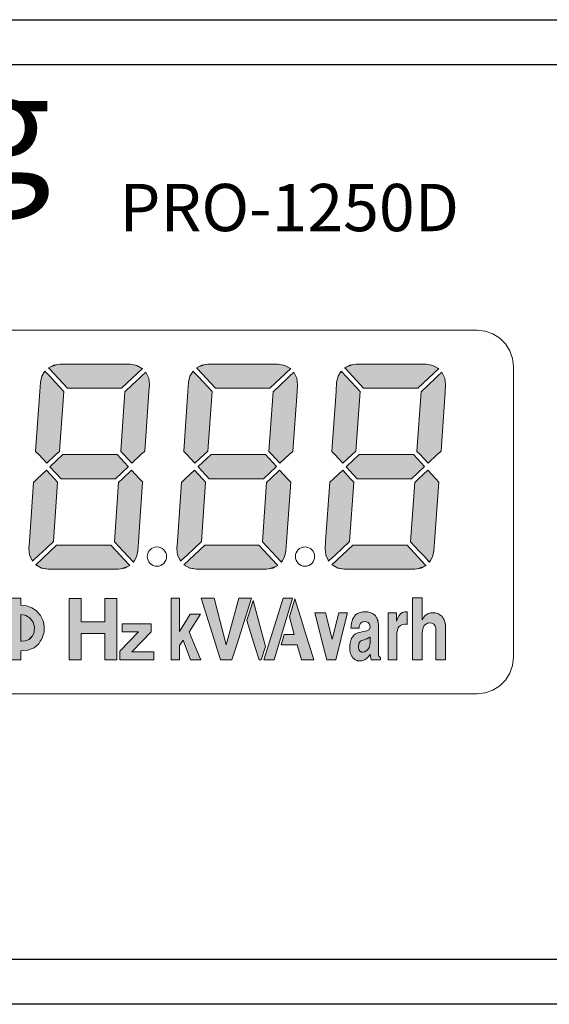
# Model space of a CAD drawing. Header units: millimetres. Extents: x -76073 to -606, y -39488 to 9083.
# Tile 16 of 23: x -7399 to -7156, y -33595 to -33145. Entities that reach past the tile are written whole.
import ezdxf

# ---------------------------------------------------------------- set-up
doc = ezdxf.new("R2010")
doc.units = ezdxf.units.MM
doc.header["$LTSCALE"] = 100
doc.layers.add('PDF_Geometry', color=7, linetype='Continuous')
doc.layers.add('PDF_Solid Fills', color=7, linetype='Continuous')
doc.styles.get("Standard").update_dxf_attribs({"font": 'arial.ttf'})

# ---------------------------------------------------------------- blocks, each defined once
blk = doc.blocks.new('kastblok 2-2')
blk.add_lwpolyline([(180, -1765.81), (2340, -1765.81), (2340, -2215.81), (180, -2215.81)], close=True)
blk = doc.blocks.new('*U28')
at = {"layer": 'PDF_Solid Fills'}
for color, points in [(256, [(2484.7, -795.6), (2474.7, -789.9), (2471.7, -789.3), (2459.5, -787.1), (2298.8, -787.1), (2285.1, -789.3), (2284.2, -789.9), (2273, -795.6), (2274.5, -797.4), (2316.1, -842), (2440.1, -842), (2488, -797.4)]), (256, [(2823.2, -795.6), (2813.1, -789.9), (2810.1, -789.3), (2798, -787.1), (2637.3, -787.1), (2623.6, -789.3), (2622.7, -789.9), (2611.5, -795.6), (2613, -797.4), (2654.5, -842), (2778.6, -842), (2826.5, -797.4)]), (256, [(3161.6, -795.6), (3151.6, -789.9), (3148.6, -789.3), (3136.5, -787.1), (2975.7, -787.1), (2962.1, -789.3), (2961.2, -789.9), (2949.9, -795.6), (2951.5, -797.4), (2993, -842), (3117.1, -842), (3165, -797.4)]), (256, [(2288.5, -828.4), (2275.7, -815), (2267, -805.7), (2264.8, -803.2), (2263.3, -805.7), (2257.9, -815), (2254.8, -828.4), (2253.3, -849.6), (2243.6, -985.8), (2243.6, -986.4), (2250.6, -994), (2268.8, -1013.7), (2290, -994), (2297.9, -986.4), (2298.5, -985.8), (2308.2, -849.6)]), (256, [(2502, -819.3), (2499.9, -815), (2495.3, -805.7), (2485.3, -815), (2480.7, -819.3), (2464.4, -834.4), (2447.7, -850.2), (2438.3, -985.8), (2438.3, -986.4), (2445.3, -994), (2463.5, -1013.7), (2484.4, -994), (2492.6, -986.4), (2493.2, -985.8), (2502.6, -850.2), (2503.8, -834.4)]), (256, [(2626.9, -828.4), (2614.2, -815), (2605.4, -805.7), (2603.3, -803.2), (2601.8, -805.7), (2596.3, -815), (2593, -828.4), (2591.8, -849.6), (2582.1, -985.8), (2582.1, -986.4), (2589, -994), (2607.2, -1013.7), (2628.5, -994), (2636.3, -986.4), (2637, -985.8), (2646.7, -849.6)]), (256, [(2840.5, -819.3), (2838.3, -815), (2833.8, -805.7), (2823.8, -815), (2819.2, -819.3), (2802.9, -834.4), (2786.2, -850.2), (2776.8, -985.8), (2776.8, -986.4), (2783.7, -994), (2801.9, -1013.7), (2822.9, -994), (2831.1, -986.4), (2831.7, -985.8), (2841.1, -850.2), (2842.3, -834.4)]), (256, [(2965.4, -828.4), (2952.7, -815), (2943.9, -805.7), (2940.2, -805.7), (2934.8, -815), (2931.5, -828.4), (2930.2, -849.6), (2920.5, -985.8), (2920.5, -986.4), (2927.5, -994), (2945.7, -1013.7), (2966.9, -994), (2974.8, -986.4), (2975.4, -985.8), (2985.1, -849.6)]), (256, [(3178.9, -819.3), (3176.8, -815), (3172.2, -805.7), (3162.2, -815), (3157.7, -819.3), (3141.3, -834.4), (3124.6, -850.2), (3115.2, -985.8), (3115.2, -986.4), (3122.2, -994), (3140.4, -1013.7), (3161.3, -994), (3169.5, -986.4), (3170.1, -985.8), (3179.5, -850.2), (3180.7, -834.4)]), (256, [(2430.1, -994), (2306.1, -994), (2276.9, -1021), (2276.3, -1021.6), (2301.8, -1048.9), (2425.9, -1048.9), (2454.7, -1021.6), (2455.3, -1021)]), (256, [(2768.6, -994), (2644.5, -994), (2615.4, -1021), (2614.8, -1021.6), (2640.3, -1048.9), (2764.3, -1048.9), (2793.1, -1021.6), (2793.8, -1021)]), (256, [(3107, -994), (2983, -994), (2953.9, -1021), (2953.3, -1021.6), (2978.8, -1048.9), (3102.8, -1048.9), (3131.6, -1021.6), (3132.2, -1021)]), (256, [(2286.7, -1048.9), (2268.5, -1029.2), (2247.2, -1048.9), (2239.3, -1056.5), (2238.7, -1056.8), (2229.3, -1192.6), (2228.1, -1208.1), (2229.6, -1223.6), (2235.4, -1235.4), (2238.4, -1235.4), (2251.2, -1223.6), (2267.5, -1208.1), (2284.2, -1192.6), (2293.6, -1056.8), (2293.6, -1056.5)]), (256, [(2481.1, -1048.9), (2462.9, -1029.2), (2441.9, -1048.9), (2433.8, -1056.5), (2433.1, -1056.8), (2423.7, -1193.3), (2443.5, -1214.5), (2455.9, -1227.8), (2464.7, -1237.2), (2468.6, -1237.2), (2474.1, -1227.8), (2477.1, -1214.5), (2478.6, -1193.3), (2488, -1056.8), (2488.3, -1056.5)]), (256, [(2625.1, -1048.9), (2606.9, -1029.2), (2585.7, -1048.9), (2577.8, -1056.5), (2577.2, -1056.8), (2567.8, -1192.6), (2566.6, -1208.1), (2568.1, -1223.6), (2573.9, -1235.4), (2576.9, -1235.4), (2589.6, -1223.6), (2606, -1208.1), (2622.7, -1192.6), (2632.1, -1056.8), (2632.1, -1056.5)]), (256, [(2819.5, -1048.9), (2801.3, -1029.2), (2780.4, -1048.9), (2772.2, -1056.5), (2771.6, -1056.8), (2762.2, -1193.3), (2781.9, -1214.5), (2794.4, -1227.8), (2803.1, -1237.2), (2807.1, -1237.2), (2812.6, -1227.8), (2815.6, -1214.5), (2817.1, -1193.3), (2826.5, -1056.8), (2826.8, -1056.5)]), (256, [(2963.6, -1048.9), (2945.4, -1029.2), (2924.2, -1048.9), (2916.3, -1056.5), (2915.7, -1056.8), (2906.3, -1192.6), (2905.1, -1208.1), (2906.6, -1223.6), (2912.3, -1235.4), (2915.4, -1235.4), (2928.1, -1223.6), (2944.5, -1208.1), (2961.2, -1192.6), (2970.6, -1056.8), (2970.6, -1056.5)]), (256, [(3158, -1048.9), (3139.8, -1029.2), (3118.9, -1048.9), (3110.7, -1056.5), (3110.1, -1056.8), (3100.7, -1193.3), (3120.4, -1214.5), (3132.8, -1227.8), (3141.6, -1237.2), (3145.6, -1237.2), (3151, -1227.8), (3154.1, -1214.5), (3155.6, -1193.3), (3165, -1056.8), (3165.3, -1056.5)]), (256, [(2457.1, -1245.4), (2415.6, -1200.8), (2291.5, -1200.8), (2243.9, -1245.4), (2247.2, -1247.2), (2257.2, -1253), (2260, -1253.3), (2272.4, -1255.7), (2433.1, -1255.7), (2446.8, -1253.3), (2447.7, -1253), (2458.9, -1247.2)]), (256, [(2795.6, -1245.4), (2754, -1200.8), (2630, -1200.8), (2582.4, -1245.4), (2585.7, -1247.2), (2595.7, -1253), (2598.4, -1253.3), (2610.9, -1255.7), (2771.6, -1255.7), (2785.3, -1253.3), (2786.2, -1253), (2797.4, -1247.2)]), (256, [(3134, -1245.4), (3092.5, -1200.8), (2968.4, -1200.8), (2920.8, -1245.4), (2924.2, -1247.2), (2934.2, -1253), (2936.9, -1253.3), (2949.3, -1255.7), (3110.1, -1255.7), (3123.7, -1253.3), (3124.6, -1253), (3135.9, -1247.2)]), (7, [(2401.9, -1322.4), (2401.9, -1376.1), (2347.3, -1376.1), (2347.3, -1322.4), (2320.3, -1322.4), (2320.3, -1376.1), (2320.3, -1402.8), (2320.3, -1462.6), (2347.3, -1462.6), (2347.3, -1402.8), (2401.9, -1402.8), (2401.9, -1462.6), (2428.9, -1462.6), (2428.9, -1402.8), (2428.9, -1376.1), (2428.9, -1322.4)]), (7, [(2602.4, -1418), (2594.5, -1398.6), (2595.1, -1398), (2620.3, -1358.2), (2596.6, -1358.2), (2572.7, -1398), (2572.7, -1322.1), (2553.5, -1322.1), (2553.5, -1398), (2553.5, -1398.6), (2553.5, -1418), (2553.5, -1429.8), (2553.5, -1462.5), (2572.7, -1462.5), (2572.7, -1429.8), (2580.5, -1418), (2597.8, -1462.5), (2620.9, -1462.5)]), (7, [(2708.2, -1322.1), (2679.4, -1428.6), (2651.5, -1322.1), (2622.1, -1322.1), (2655.5, -1428.6), (2666.1, -1462.6), (2692.1, -1462.6), (2703.1, -1428.6), (2736.7, -1322.1)]), (256, [(2868.7, -1428.3), (2861.4, -1404.6), (2849.3, -1364.9), (2836.2, -1323.1), (2823.8, -1364.9), (2834.7, -1404.6), (2811.9, -1404.6), (2805, -1428.3), (2841.7, -1428.3), (2851.1, -1462.6), (2879.3, -1462.6)]), (7, [(3180.4, -1385.8), (3180.1, -1381.6), (3179.8, -1380.4), (3179.5, -1378.9), (3179.5, -1378.3), (3178.3, -1374.3), (3177.1, -1371.6), (3175.9, -1368.8), (3174.1, -1366.4), (3172.5, -1364.3), (3171.7, -1363.1), (3169.8, -1361.9), (3167.7, -1359.7), (3167.4, -1359.7), (3162.8, -1357.3), (3162.5, -1357), (3157.4, -1355.5), (3154.7, -1355.5), (3151.6, -1355.2), (3148.9, -1355.5), (3146.2, -1355.5), (3141.3, -1357), (3141, -1357.3), (3136.8, -1359.7), (3136.5, -1359.7), (3134, -1361.9), (3132.5, -1363.1), (3131.6, -1364.3), (3129.8, -1366.4), (3128.6, -1368.8), (3127.1, -1371.6), (3127.1, -1321.5), (3105.2, -1321.5), (3105.2, -1371.6), (3105.2, -1374.3), (3105.2, -1378.3), (3105.2, -1378.9), (3105.2, -1379.1), (3105.2, -1382.2), (3105.2, -1384.6), (3105.2, -1389.8), (3105.2, -1395.8), (3105.2, -1402.5), (3105.2, -1462.6), (3127.1, -1462.6), (3127.1, -1402.5), (3127.7, -1395.8), (3129.2, -1389.8), (3131.9, -1384.6), (3134.3, -1382.2), (3138.9, -1379.1), (3140.7, -1378.9), (3144.4, -1378.3), (3149.2, -1378.9), (3151.9, -1380.4), (3153.7, -1381.6), (3156.8, -1385.8), (3157.4, -1387.6), (3158, -1390.1), (3158.3, -1391.3), (3158.6, -1399.2), (3158.6, -1462.6), (3180.7, -1462.6), (3180.7, -1399.2), (3180.7, -1391.3), (3180.7, -1390.1), (3180.7, -1387.6)]), (7, [(2753.1, -1373.1), (2741, -1327.6), (2740.7, -1327.6), (2726.1, -1373.1), (2744.9, -1432.5), (2754.3, -1462.6), (2759.2, -1462.6), (2768.6, -1432.5)]), (256, [(2209.9, -1359.5), (2209.9, -1420.4), (2211.4, -1420.4), (2219.6, -1419.5), (2228.7, -1416.2), (2231.4, -1413.4), (2236.3, -1408.3), (2240, -1399.8), (2240.6, -1398.3), (2241.2, -1387.3), (2240.6, -1385.2), (2237.8, -1376.4), (2234.5, -1372.5), (2230.8, -1367.6), (2221.2, -1361.5), (2218.4, -1360.9), (2209.9, -1359.1)]), (256, [(2936.3, -1355.8), (2921.1, -1415.9), (2906, -1355.8), (2882, -1355.8), (2897.2, -1415.9), (2897.2, -1416.2), (2909, -1462.6), (2929.6, -1462.6), (2941.5, -1416.2), (2941.5, -1415.9), (2956.6, -1355.8)]), (256, [(3087, -1353.1), (3082.2, -1354.3), (3078.2, -1357), (3077.3, -1357.6), (3074.6, -1361.6), (3071.6, -1367), (3068.2, -1374.3), (3068.2, -1355.8), (3049.4, -1355.8), (3049.4, -1374.3), (3049.4, -1381.6), (3049.4, -1382.2), (3049.4, -1384.3), (3049.4, -1387.7), (3049.4, -1389.8), (3049.4, -1395.2), (3049.4, -1401.9), (3049.4, -1407.1), (3049.4, -1462.5), (3069.1, -1462.5), (3069.1, -1407.1), (3069.4, -1401.9), (3070.4, -1395.2), (3072.5, -1389.8), (3074, -1387.7), (3077.3, -1384.3), (3081.9, -1382.2), (3087.3, -1381.6), (3090.4, -1381.6), (3092.8, -1381.9), (3092.8, -1381.6), (3092.8, -1374.3), (3092.8, -1367), (3092.8, -1361.6), (3092.8, -1357.6), (3092.8, -1357), (3092.8, -1354.3), (3092.8, -1353.1)]), (7, [(2463.5, -1444.4), (2464.7, -1443.2), (2507.8, -1399.2), (2507.8, -1398.9), (2507.8, -1380.4), (2441.3, -1380.4), (2441.3, -1398.9), (2478.9, -1398.9), (2478.6, -1399.2), (2436.2, -1443.2), (2436.2, -1444.4), (2436.2, -1462.6), (2513.5, -1462.6), (2513.5, -1444.4)]), (256, [(3007.6, -1410.7), (3003.6, -1413.7), (3003.3, -1413.7), (3001.2, -1414.7), (2999.4, -1415.3), (2994.2, -1416.8), (2988.8, -1418.3), (2985.7, -1420.4), (2985.1, -1420.7), (2982.1, -1425.6), (2982.1, -1426.8), (2981.2, -1432.2), (2981.2, -1432.5), (2981.5, -1434.4), (2982.4, -1439.2), (2983.6, -1441.6), (2984.2, -1442.6), (2988.5, -1445.3), (2990.6, -1445.3), (2995.1, -1444.6), (2999.4, -1442.2), (3000.3, -1441.6), (3002.7, -1439.5), (3005.8, -1434.7), (3007.6, -1428.6), (3007.9, -1424.4), (3007.9, -1410.7)])]:
    blk.add_hatch(color=color, dxfattribs=at).paths.add_polyline_path(points)
h = blk.add_hatch(color=7, dxfattribs=at)
h.paths.add_polyline_path([(2241.2, -1387.3), (2240.6, -1398.3), (2240, -1399.8), (2236.3, -1408.3), (2231.5, -1413.4), (2228.7, -1416.2), (2219.6, -1419.5), (2211.4, -1420.4), (2209.9, -1420.4), (2209.9, -1359.5), (2209.9, -1359.1), (2218.4, -1361), (2221.2, -1361.6), (2230.9, -1367.6), (2234.5, -1372.5), (2237.8, -1376.4), (2240.6, -1385.2)], flags=0)
h.paths.add_polyline_path([(2187.8, -1359.5), (2187.8, -1420.4), (2186.3, -1420.4), (2178.1, -1419.5), (2169, -1416.2), (2166.3, -1413.4), (2161.4, -1408.3), (2157.8, -1399.8), (2157.2, -1398.3), (2156.6, -1387.3), (2157.2, -1385.2), (2159.9, -1376.4), (2163.2, -1372.5), (2166.9, -1367.6), (2176.6, -1361.6), (2179.3, -1361), (2186.3, -1359.5), (2187.8, -1359.1)], flags=0)
h.paths.add_polyline_path([(2261.2, -1376.4), (2260.3, -1372.5), (2257.8, -1367.6), (2254.5, -1361.6), (2254.2, -1361), (2252.7, -1359.1), (2245.7, -1351.2), (2235.1, -1344), (2222.7, -1339.4), (2209.9, -1338.2), (2209.9, -1321.9), (2187.8, -1321.9), (2187.8, -1338.2), (2174.7, -1339.4), (2162.6, -1344), (2152, -1351.2), (2145, -1359.1), (2144.7, -1359.5), (2143.5, -1361), (2143.2, -1361.6), (2139.9, -1367.6), (2137.4, -1372.5), (2136.5, -1376.4), (2134.4, -1385.2), (2134.4, -1387.3), (2134.7, -1398.3), (2134.7, -1399.8), (2137.4, -1408.3), (2139, -1413.4), (2140.8, -1416.2), (2142.9, -1419.5), (2143.2, -1420.4), (2143.5, -1420.4), (2146.9, -1425.9), (2157.8, -1435.6), (2172.3, -1440.7), (2187.8, -1442.5), (2187.8, -1462.5), (2209.9, -1462.5), (2209.9, -1442.5), (2225.4, -1440.7), (2240, -1435.6), (2250.9, -1425.9), (2254.2, -1420.4), (2254.8, -1419.5), (2256.9, -1416.2), (2258.8, -1413.4), (2260.3, -1408.3), (2263, -1399.8), (2263, -1398.3), (2263.3, -1387.3), (2263.3, -1385.2)], flags=0)
h = blk.add_hatch(color=256, dxfattribs=at)
h.paths.add_polyline_path([(3007.9, -1424.3), (3007.5, -1428.6), (3005.7, -1434.6), (3002.7, -1439.5), (3000.3, -1441.6), (2999.4, -1442.3), (2995.1, -1444.7), (2990.6, -1445.3), (2988.5, -1445.3), (2984.2, -1442.5), (2983.6, -1441.6), (2982.4, -1439.2), (2981.5, -1434.4), (2981.2, -1432.5), (2981.2, -1432.2), (2982.1, -1426.8), (2982.1, -1425.5), (2985.1, -1420.7), (2985.7, -1420.4), (2988.7, -1418.3), (2994.2, -1416.8), (2999.4, -1415.2), (3001.2, -1414.6), (3003.3, -1413.7), (3003.6, -1413.7), (3007.5, -1410.7), (3007.9, -1410.7)], flags=0)
h.paths.add_polyline_path([(3029.7, -1455.9), (3028.2, -1454.1), (3027.6, -1450.4), (3027.6, -1449.8), (3027.3, -1449.8), (3027.3, -1448), (3027.3, -1445.3), (3027.3, -1444.7), (3027, -1442.3), (3027, -1441.6), (3027, -1439.5), (3027, -1434.6), (3027, -1428.6), (3027, -1424.3), (3027, -1410.7), (3027, -1406.5), (3027, -1403.4), (3027, -1401.3), (3027, -1400.1), (3027, -1396.4), (3027, -1394.3), (3027, -1388.9), (3027, -1387.9), (3027, -1384), (3027, -1381.6), (3026.7, -1378.2), (3026.7, -1377.3), (3026.4, -1375.8), (3026.1, -1375.5), (3025.5, -1372.2), (3024.5, -1370.1), (3023.3, -1366.7), (3022.1, -1365.2), (3020.3, -1362.2), (3019.1, -1361), (3017.3, -1359.4), (3016, -1358.5), (3013.6, -1357), (3012.1, -1356.1), (3009.7, -1355.2), (3007.5, -1354.3), (3004.8, -1353.7), (3002.7, -1353.4), (2999.4, -1353.1), (2993.6, -1353.1), (2991.8, -1353.4), (2988.1, -1353.7), (2986.3, -1354.3), (2983.3, -1355.2), (2981.5, -1356.1), (2979.4, -1357), (2977.2, -1358.5), (2975.7, -1359.4), (2974.2, -1361), (2973.3, -1362.2), (2970.9, -1365.2), (2969.9, -1366.7), (2968.1, -1370.1), (2967.5, -1372.2), (2966.3, -1375.5), (2966.3, -1376.1), (2966, -1376.4), (2965.4, -1379.4), (2965.4, -1380.7), (2964.8, -1382.8), (2964.5, -1386.1), (2963.9, -1390.4), (2983, -1390.4), (2983.3, -1386.1), (2984.5, -1382.8), (2985.4, -1380.7), (2986, -1379.4), (2989.7, -1376.4), (2992.4, -1376.1), (2994.8, -1375.5), (2999.4, -1375.8), (3003.3, -1377.3), (3004.2, -1378.2), (3006.7, -1381.6), (3007.3, -1384), (3007.9, -1387.9), (3007.9, -1388.9), (3005.4, -1394.3), (3000.9, -1396.4), (2983.3, -1400.1), (2979.7, -1401.3), (2974.8, -1403.4), (2970.9, -1406.5), (2967.5, -1410.7), (2965.7, -1413.7), (2965.1, -1414.6), (2965.1, -1415.2), (2964.5, -1416.8), (2963.9, -1418.3), (2963.3, -1420.4), (2963, -1420.7), (2962.4, -1425.5), (2962.1, -1426.8), (2961.8, -1432.2), (2961.8, -1432.5), (2961.5, -1434.4), (2961.8, -1439.2), (2962.1, -1441.6), (2962.1, -1442.5), (2962.7, -1445.3), (2963.3, -1448), (2964.2, -1449.8), (2964.2, -1450.4), (2965.7, -1453.5), (2966.9, -1455.3), (2968.7, -1458.3), (2969.6, -1459.2), (2970.6, -1460.1), (2974.2, -1462.9), (2974.5, -1463.2), (2978.4, -1464.7), (2979, -1465), (2984.2, -1465.3), (2986, -1465.3), (2989.4, -1465), (2990.9, -1464.7), (2995.1, -1463.2), (2995.7, -1462.9), (2999.7, -1460.1), (3000.9, -1459.2), (3001.8, -1458.3), (3004.5, -1455.3), (3005.7, -1453.5), (3008.2, -1450.4), (3008.5, -1449.8), (3008.5, -1450.4), (3008.8, -1454.1), (3009.1, -1455.9), (3009.4, -1458.3), (3010.3, -1462.6), (3031.5, -1462.6), (3031.5, -1458.3)], flags=0)
for points in [[(0, 0), (6101.1, 0), (6101.1, -2250), (0, -2250)], [(196.4, -102.3), (5896.2, -102.3), (5896.2, -2147.7), (196.4, -2147.7)]]:
    blk.add_lwpolyline(points, close=True)
at = {"layer": 'PDF_Geometry', "color": 7, "lineweight": 9}
for points in [[(3252.6, -709.8), (3093.7, -709.8), (646.5, -709.8), (487.3, -709.8), (469.1, -711.6), (451.5, -718), (435.7, -727.7), (422.7, -741), (412.7, -756.8), (406.6, -774.4), (404.5, -792.6)], [(3252.6, -709.8), (3271.1, -711.6), (3288.7, -718), (3304.5, -727.7), (3317.5, -741.1), (3327.5, -756.8), (3333.6, -774.4), (3335.7, -792.6), (3335.7, -896.6), (3335.7, -1353.4), (3335.7, -1457.1)], [(3252.6, -1540.2), (3271.1, -1538.1), (3288.7, -1532), (3304.5, -1522), (3317.5, -1509), (3327.5, -1493.2), (3333.6, -1475.6), (3335.7, -1457.1)], [(487.3, -1540.2), (646.5, -1540.2), (3093.7, -1540.2), (3252.6, -1540.2)]]:
    blk.add_lwpolyline(points, dxfattribs=at)
at = {"layer": 'PDF_Geometry', "lineweight": 0}
for points in [[(2298.8, -787.1), (2285.2, -789.3), (2273, -795.6)], [(2488, -797.5), (2474.7, -789.9), (2459.5, -787.2)], [(2637.3, -787.1), (2623.6, -789.3), (2611.5, -795.6)], [(2826.5, -797.5), (2813.2, -789.9), (2798, -787.2)], [(2975.7, -787.1), (2962.1, -789.3), (2950, -795.6)], [(3165, -797.5), (3151.6, -789.9), (3136.5, -787.2)], [(2243.9, -1245.4), (2257.2, -1253), (2272.4, -1255.7)], [(2433.1, -1255.7), (2446.8, -1253.3), (2458.9, -1247.2)], [(2582.4, -1245.4), (2595.7, -1253), (2610.9, -1255.7)], [(2771.6, -1255.7), (2785.3, -1253.3), (2797.4, -1247.2)], [(2920.8, -1245.4), (2934.2, -1253), (2949.3, -1255.7)], [(3110.1, -1255.7), (3123.7, -1253.3), (3135.8, -1247.2)]]:
    blk.add_lwpolyline(points, dxfattribs=at)
for points in [[(2484.7, -795.6), (2474.7, -789.9), (2471.7, -789.3), (2459.5, -787.1), (2298.8, -787.1), (2285.1, -789.3), (2284.2, -789.9), (2273, -795.6), (2274.5, -797.4), (2316.1, -842), (2440.1, -842), (2488, -797.4)], [(2823.2, -795.6), (2813.1, -789.9), (2810.1, -789.3), (2798, -787.1), (2637.3, -787.1), (2623.6, -789.3), (2622.7, -789.9), (2611.5, -795.6), (2613, -797.4), (2654.5, -842), (2778.6, -842), (2826.5, -797.4)], [(3161.6, -795.6), (3151.6, -789.9), (3148.6, -789.3), (3136.5, -787.1), (2975.7, -787.1), (2962.1, -789.3), (2961.2, -789.9), (2949.9, -795.6), (2951.5, -797.4), (2993, -842), (3117.1, -842), (3165, -797.4)], [(2288.5, -828.4), (2275.7, -815), (2267, -805.7), (2264.8, -803.2), (2263.3, -805.7), (2257.9, -815), (2254.8, -828.4), (2253.3, -849.6), (2243.6, -985.8), (2243.6, -986.4), (2250.6, -994), (2268.8, -1013.7), (2290, -994), (2297.9, -986.4), (2298.5, -985.8), (2308.2, -849.6)], [(2502, -819.3), (2499.9, -815), (2495.3, -805.7), (2485.3, -815), (2480.7, -819.3), (2464.4, -834.4), (2447.7, -850.2), (2438.3, -985.8), (2438.3, -986.4), (2445.3, -994), (2463.5, -1013.7), (2484.4, -994), (2492.6, -986.4), (2493.2, -985.8), (2502.6, -850.2), (2503.8, -834.4)], [(2626.9, -828.4), (2614.2, -815), (2605.4, -805.7), (2603.3, -803.2), (2601.8, -805.7), (2596.3, -815), (2593, -828.4), (2591.8, -849.6), (2582.1, -985.8), (2582.1, -986.4), (2589, -994), (2607.2, -1013.7), (2628.5, -994), (2636.3, -986.4), (2637, -985.8), (2646.7, -849.6)], [(2840.5, -819.3), (2838.3, -815), (2833.8, -805.7), (2823.8, -815), (2819.2, -819.3), (2802.9, -834.4), (2786.2, -850.2), (2776.8, -985.8), (2776.8, -986.4), (2783.7, -994), (2801.9, -1013.7), (2822.9, -994), (2831.1, -986.4), (2831.7, -985.8), (2841.1, -850.2), (2842.3, -834.4)], [(2965.4, -828.4), (2952.7, -815), (2943.9, -805.7), (2940.2, -805.7), (2934.8, -815), (2931.5, -828.4), (2930.2, -849.6), (2920.5, -985.8), (2920.5, -986.4), (2927.5, -994), (2945.7, -1013.7), (2966.9, -994), (2974.8, -986.4), (2975.4, -985.8), (2985.1, -849.6)], [(2941.8, -803.2), (2940.2, -805.7), (2943.9, -805.7)], [(3178.9, -819.3), (3176.8, -815), (3172.2, -805.7), (3162.2, -815), (3157.7, -819.3), (3141.3, -834.4), (3124.6, -850.2), (3115.2, -985.8), (3115.2, -986.4), (3122.2, -994), (3140.4, -1013.7), (3161.3, -994), (3169.5, -986.4), (3170.1, -985.8), (3179.5, -850.2), (3180.7, -834.4)], [(2430.1, -994), (2306.1, -994), (2276.9, -1021), (2276.3, -1021.6), (2301.8, -1048.9), (2425.9, -1048.9), (2454.7, -1021.6), (2455.3, -1021)], [(2768.6, -994), (2644.5, -994), (2615.4, -1021), (2614.8, -1021.6), (2640.3, -1048.9), (2764.3, -1048.9), (2793.1, -1021.6), (2793.8, -1021)], [(3107, -994), (2983, -994), (2953.9, -1021), (2953.3, -1021.6), (2978.8, -1048.9), (3102.8, -1048.9), (3131.6, -1021.6), (3132.2, -1021)], [(2286.7, -1048.9), (2268.5, -1029.2), (2247.2, -1048.9), (2239.3, -1056.5), (2238.7, -1056.8), (2229.3, -1192.6), (2228.1, -1208.1), (2229.6, -1223.6), (2235.4, -1235.4), (2238.4, -1235.4), (2251.2, -1223.6), (2267.5, -1208.1), (2284.2, -1192.6), (2293.6, -1056.8), (2293.6, -1056.5)], [(2481.1, -1048.9), (2462.9, -1029.2), (2441.9, -1048.9), (2433.8, -1056.5), (2433.1, -1056.8), (2423.7, -1193.3), (2443.5, -1214.5), (2455.9, -1227.8), (2464.7, -1237.2), (2468.6, -1237.2), (2474.1, -1227.8), (2477.1, -1214.5), (2478.6, -1193.3), (2488, -1056.8), (2488.3, -1056.5)], [(2625.1, -1048.9), (2606.9, -1029.2), (2585.7, -1048.9), (2577.8, -1056.5), (2577.2, -1056.8), (2567.8, -1192.6), (2566.6, -1208.1), (2568.1, -1223.6), (2573.9, -1235.4), (2576.9, -1235.4), (2589.6, -1223.6), (2606, -1208.1), (2622.7, -1192.6), (2632.1, -1056.8), (2632.1, -1056.5)], [(2819.5, -1048.9), (2801.3, -1029.2), (2780.4, -1048.9), (2772.2, -1056.5), (2771.6, -1056.8), (2762.2, -1193.3), (2781.9, -1214.5), (2794.4, -1227.8), (2803.1, -1237.2), (2807.1, -1237.2), (2812.6, -1227.8), (2815.6, -1214.5), (2817.1, -1193.3), (2826.5, -1056.8), (2826.8, -1056.5)], [(2963.6, -1048.9), (2945.4, -1029.2), (2924.2, -1048.9), (2916.3, -1056.5), (2915.7, -1056.8), (2906.3, -1192.6), (2905.1, -1208.1), (2906.6, -1223.6), (2912.3, -1235.4), (2915.4, -1235.4), (2928.1, -1223.6), (2944.5, -1208.1), (2961.2, -1192.6), (2970.6, -1056.8), (2970.6, -1056.5)], [(3158, -1048.9), (3139.8, -1029.2), (3118.9, -1048.9), (3110.7, -1056.5), (3110.1, -1056.8), (3100.7, -1193.3), (3120.4, -1214.5), (3132.8, -1227.8), (3141.6, -1237.2), (3145.6, -1237.2), (3151, -1227.8), (3154.1, -1214.5), (3155.6, -1193.3), (3165, -1056.8), (3165.3, -1056.5)], [(2457.1, -1245.4), (2415.6, -1200.8), (2291.5, -1200.8), (2243.9, -1245.4), (2247.2, -1247.2), (2257.2, -1253), (2260, -1253.3), (2272.4, -1255.7), (2433.1, -1255.7), (2446.8, -1253.3), (2447.7, -1253), (2458.9, -1247.2)], [(2795.6, -1245.4), (2754, -1200.8), (2630, -1200.8), (2582.4, -1245.4), (2585.7, -1247.2), (2595.7, -1253), (2598.4, -1253.3), (2610.9, -1255.7), (2771.6, -1255.7), (2785.3, -1253.3), (2786.2, -1253), (2797.4, -1247.2)], [(3134, -1245.4), (3092.5, -1200.8), (2968.4, -1200.8), (2920.8, -1245.4), (2924.2, -1247.2), (2934.2, -1253), (2936.9, -1253.3), (2949.3, -1255.7), (3110.1, -1255.7), (3123.7, -1253.3), (3124.6, -1253), (3135.9, -1247.2)], [(2235.4, -1235.4), (2238.4, -1235.4), (2236.3, -1237.2)], [(2464.7, -1237.2), (2468.6, -1237.2), (2467.1, -1239.7)], [(2573.9, -1235.4), (2576.9, -1235.4), (2574.8, -1237.2)], [(2803.2, -1237.2), (2807.1, -1237.2), (2805.6, -1239.7)], [(2912.3, -1235.4), (2915.4, -1235.4), (2913.3, -1237.2)], [(3141.6, -1237.2), (3145.6, -1237.2), (3144.1, -1239.7)], [(2868.7, -1428.3), (2861.4, -1404.6), (2849.3, -1364.9), (2836.2, -1323.1), (2823.8, -1364.9), (2834.7, -1404.6), (2811.9, -1404.6), (2805, -1428.3), (2841.7, -1428.3), (2851.1, -1462.6), (2879.3, -1462.6)], [(2234.5, -1372.5), (2230.8, -1367.6), (2221.1, -1361.6), (2218.4, -1360.9), (2209.9, -1359.1), (2209.9, -1359.5), (2209.9, -1420.4), (2211.4, -1420.4), (2219.6, -1419.5), (2228.7, -1416.2), (2231.4, -1413.4), (2236.3, -1408.3), (2239.9, -1399.8), (2240.5, -1398.3), (2241.2, -1387.3), (2240.5, -1385.2), (2237.8, -1376.4)], [(2936.3, -1355.8), (2921.1, -1415.9), (2906, -1355.8), (2882, -1355.8), (2897.2, -1415.9), (2897.2, -1416.2), (2909, -1462.6), (2929.6, -1462.6), (2941.5, -1416.2), (2941.5, -1415.9), (2956.6, -1355.8)], [(3029.7, -1455.9), (3028.2, -1454.1), (3027.6, -1450.4), (3027.6, -1449.8), (3027.3, -1449.8), (3027.3, -1448), (3027.3, -1445.3), (3027.3, -1444.7), (3027, -1442.3), (3027, -1441.6), (3027, -1439.5), (3027, -1434.6), (3027, -1428.6), (3027, -1424.3), (3027, -1410.7), (3027, -1406.5), (3027, -1403.4), (3027, -1401.3), (3027, -1400.1), (3027, -1396.4), (3027, -1394.3), (3027, -1388.9), (3027, -1387.9), (3027, -1384), (3027, -1381.6), (3026.7, -1378.2), (3026.7, -1377.3), (3026.4, -1375.8), (3026.1, -1375.5), (3025.5, -1372.2), (3024.5, -1370.1), (3023.3, -1366.7), (3022.1, -1365.2), (3020.3, -1362.2), (3019.1, -1361), (3017.3, -1359.4), (3016, -1358.5), (3013.6, -1357), (3012.1, -1356.1), (3009.7, -1355.2), (3007.5, -1354.3), (3004.8, -1353.7), (3002.7, -1353.4), (2999.4, -1353.1), (2993.6, -1353.1), (2991.8, -1353.4), (2988.1, -1353.7), (2986.3, -1354.3), (2983.3, -1355.2), (2981.5, -1356.1), (2979.4, -1357), (2977.2, -1358.5), (2975.7, -1359.4), (2974.2, -1361), (2973.3, -1362.2), (2970.9, -1365.2), (2969.9, -1366.7), (2968.1, -1370.1), (2967.5, -1372.2), (2966.3, -1375.5), (2966.3, -1376.1), (2966, -1376.4), (2965.4, -1379.4), (2965.4, -1380.7), (2964.8, -1382.8), (2964.5, -1386.1), (2963.9, -1390.4), (2983, -1390.4), (2983.3, -1386.1), (2984.5, -1382.8), (2985.4, -1380.7), (2986, -1379.4), (2989.7, -1376.4), (2992.4, -1376.1), (2994.8, -1375.5), (2999.4, -1375.8), (3003.3, -1377.3), (3004.2, -1378.2), (3006.7, -1381.6), (3007.3, -1384), (3007.9, -1387.9), (3007.9, -1388.9), (3005.4, -1394.3), (3000.9, -1396.4), (2983.3, -1400.1), (2979.7, -1401.3), (2974.8, -1403.4), (2970.9, -1406.5), (2967.5, -1410.7), (2965.7, -1413.7), (2965.1, -1414.6), (2965.1, -1415.2), (2964.5, -1416.8), (2963.9, -1418.3), (2963.3, -1420.4), (2963, -1420.7), (2962.4, -1425.5), (2962.1, -1426.8), (2961.8, -1432.2), (2961.8, -1432.5), (2961.5, -1434.4), (2961.8, -1439.2), (2962.1, -1441.6), (2962.1, -1442.5), (2962.7, -1445.3), (2963.3, -1448), (2964.2, -1449.8), (2964.2, -1450.4), (2965.7, -1453.5), (2966.9, -1455.3), (2968.7, -1458.3), (2969.6, -1459.2), (2970.6, -1460.1), (2974.2, -1462.9), (2974.5, -1463.2), (2978.4, -1464.7), (2979, -1465), (2984.2, -1465.3), (2986, -1465.3), (2989.4, -1465), (2990.9, -1464.7), (2995.1, -1463.2), (2995.7, -1462.9), (2999.7, -1460.1), (3000.9, -1459.2), (3001.8, -1458.3), (3004.5, -1455.3), (3005.7, -1453.5), (3008.2, -1450.4), (3008.5, -1449.8), (3008.5, -1450.4), (3008.8, -1454.1), (3009.1, -1455.9), (3009.4, -1458.3), (3010.3, -1462.6), (3031.5, -1462.6), (3031.5, -1458.3)], [(3087, -1353.1), (3082.2, -1354.3), (3078.2, -1357), (3077.3, -1357.6), (3074.6, -1361.6), (3071.6, -1367), (3068.2, -1374.3), (3068.2, -1355.8), (3049.4, -1355.8), (3049.4, -1374.3), (3049.4, -1381.6), (3049.4, -1382.2), (3049.4, -1384.3), (3049.4, -1387.7), (3049.4, -1389.8), (3049.4, -1395.2), (3049.4, -1401.9), (3049.4, -1407.1), (3049.4, -1462.5), (3069.1, -1462.5), (3069.1, -1407.1), (3069.4, -1401.9), (3070.4, -1395.2), (3072.5, -1389.8), (3074, -1387.7), (3077.3, -1384.3), (3081.9, -1382.2), (3087.3, -1381.6), (3090.4, -1381.6), (3092.8, -1381.9), (3092.8, -1381.6), (3092.8, -1374.3), (3092.8, -1367), (3092.8, -1361.6), (3092.8, -1357.6), (3092.8, -1357), (3092.8, -1354.3), (3092.8, -1353.1)], [(3003.6, -1413.7), (3003.3, -1413.7), (3001.2, -1414.6), (2999.4, -1415.2), (2994.2, -1416.8), (2988.8, -1418.3), (2985.7, -1420.4), (2985.1, -1420.7), (2982.1, -1425.6), (2982.1, -1426.8), (2981.2, -1432.2), (2981.2, -1432.5), (2981.5, -1434.4), (2982.4, -1439.2), (2983.6, -1441.6), (2984.2, -1442.5), (2988.5, -1445.3), (2990.6, -1445.3), (2995.1, -1444.7), (2999.4, -1442.2), (3000.3, -1441.6), (3002.7, -1439.5), (3005.7, -1434.6), (3007.6, -1428.6), (3007.9, -1424.3), (3007.9, -1410.7), (3007.6, -1410.7)], [(3007.9, -1424.3), (3007.5, -1428.6), (3005.7, -1434.6), (3002.7, -1439.5), (3000.3, -1441.6), (2999.4, -1442.3), (2995.1, -1444.7), (2990.6, -1445.3), (2988.5, -1445.3), (2984.2, -1442.5), (2983.6, -1441.6), (2982.4, -1439.2), (2981.5, -1434.4), (2981.2, -1432.5), (2981.2, -1432.2), (2982.1, -1426.8), (2982.1, -1425.5), (2985.1, -1420.7), (2985.7, -1420.4), (2988.7, -1418.3), (2994.2, -1416.8), (2999.4, -1415.2), (3001.2, -1414.6), (3003.3, -1413.7), (3003.6, -1413.7), (3007.5, -1410.7), (3007.9, -1410.7)]]:
    blk.add_lwpolyline(points, close=True, dxfattribs=at)
at = {"layer": 'PDF_Geometry', "color": 7, "lineweight": 0}
for points in [[(2187.8, -1462.5), (2209.9, -1462.5), (2209.9, -1442.5), (2225.4, -1440.7), (2240, -1435.6), (2250.9, -1425.9), (2254.2, -1420.4), (2254.8, -1419.5), (2256.9, -1416.2), (2258.8, -1413.4), (2260.3, -1408.3), (2263, -1399.8), (2263, -1398.3), (2263.3, -1387.3), (2263.3, -1385.2), (2261.2, -1376.4), (2260.3, -1372.5), (2257.8, -1367.6), (2254.5, -1361.6), (2254.2, -1361), (2252.7, -1359.1), (2245.7, -1351.2), (2235.1, -1344), (2222.7, -1339.4), (2209.9, -1338.2), (2209.9, -1321.9), (2187.8, -1321.9)], [(2836.2, -1323), (2836.2, -1323)]]:
    blk.add_lwpolyline(points, dxfattribs=at)
for points in [[(2401.9, -1322.4), (2401.9, -1376.1), (2347.3, -1376.1), (2347.3, -1322.4), (2320.3, -1322.4), (2320.3, -1376.1), (2320.3, -1402.8), (2320.3, -1462.6), (2347.3, -1462.6), (2347.3, -1402.8), (2401.9, -1402.8), (2401.9, -1462.6), (2428.9, -1462.6), (2428.9, -1402.8), (2428.9, -1376.1), (2428.9, -1322.4)], [(2602.4, -1418), (2594.5, -1398.6), (2595.1, -1398), (2620.3, -1358.2), (2596.6, -1358.2), (2572.7, -1398), (2572.7, -1322.1), (2553.5, -1322.1), (2553.5, -1398), (2553.5, -1398.6), (2553.5, -1418), (2553.5, -1429.8), (2553.5, -1462.5), (2572.7, -1462.5), (2572.7, -1429.8), (2580.5, -1418), (2597.8, -1462.5), (2620.9, -1462.5)], [(2708.2, -1322.1), (2679.4, -1428.6), (2651.5, -1322.1), (2622.1, -1322.1), (2655.5, -1428.6), (2666.1, -1462.6), (2692.1, -1462.6), (2703.1, -1428.6), (2736.7, -1322.1)], [(2741, -1327), (2740.7, -1327.6), (2741, -1327.6)], [(2809.2, -1322.1), (2764.9, -1462.6), (2788.9, -1462.6), (2830.7, -1322.1)], [(3180.4, -1385.8), (3180.1, -1381.6), (3179.8, -1380.4), (3179.5, -1378.9), (3179.5, -1378.3), (3178.3, -1374.3), (3177.1, -1371.6), (3175.9, -1368.8), (3174.1, -1366.4), (3172.5, -1364.3), (3171.7, -1363.1), (3169.8, -1361.9), (3167.7, -1359.7), (3167.4, -1359.7), (3162.8, -1357.3), (3162.5, -1357), (3157.4, -1355.5), (3154.7, -1355.5), (3151.6, -1355.2), (3148.9, -1355.5), (3146.2, -1355.5), (3141.3, -1357), (3141, -1357.3), (3136.8, -1359.7), (3136.5, -1359.7), (3134, -1361.9), (3132.5, -1363.1), (3131.6, -1364.3), (3129.8, -1366.4), (3128.6, -1368.8), (3127.1, -1371.6), (3127.1, -1321.5), (3105.2, -1321.5), (3105.2, -1371.6), (3105.2, -1374.3), (3105.2, -1378.3), (3105.2, -1378.9), (3105.2, -1379.1), (3105.2, -1382.2), (3105.2, -1384.6), (3105.2, -1389.8), (3105.2, -1395.8), (3105.2, -1402.5), (3105.2, -1462.6), (3127.1, -1462.6), (3127.1, -1402.5), (3127.7, -1395.8), (3129.2, -1389.8), (3131.9, -1384.6), (3134.3, -1382.2), (3138.9, -1379.1), (3140.7, -1378.9), (3144.4, -1378.3), (3149.2, -1378.9), (3151.9, -1380.4), (3153.7, -1381.6), (3156.8, -1385.8), (3157.4, -1387.6), (3158, -1390.1), (3158.3, -1391.3), (3158.6, -1399.2), (3158.6, -1462.6), (3180.7, -1462.6), (3180.7, -1399.2), (3180.7, -1391.3), (3180.7, -1390.1), (3180.7, -1387.6)], [(2753.1, -1373.1), (2741, -1327.6), (2740.7, -1327.6), (2726.1, -1373.1), (2744.9, -1432.5), (2754.3, -1462.6), (2759.2, -1462.6), (2768.6, -1432.5)], [(2241.2, -1387.3), (2240.6, -1398.3), (2240, -1399.8), (2236.3, -1408.3), (2231.5, -1413.4), (2228.7, -1416.2), (2219.6, -1419.5), (2211.4, -1420.4), (2209.9, -1420.4), (2209.9, -1359.5), (2209.9, -1359.1), (2218.4, -1361), (2221.2, -1361.6), (2230.9, -1367.6), (2234.5, -1372.5), (2237.8, -1376.4), (2240.6, -1385.2)], [(2463.5, -1444.4), (2464.7, -1443.2), (2507.8, -1399.2), (2507.8, -1398.9), (2507.8, -1380.4), (2441.3, -1380.4), (2441.3, -1398.9), (2478.9, -1398.9), (2478.6, -1399.2), (2436.2, -1443.2), (2436.2, -1444.4), (2436.2, -1462.6), (2513.5, -1462.6), (2513.5, -1444.4)]]:
    blk.add_lwpolyline(points, close=True, dxfattribs=at)
at = {"layer": 'PDF_Geometry', "lineweight": 0}
for centre in [(2520.8, -1226.9), (2859.3, -1226.9)]:
    blk.add_circle(centre, 22, dxfattribs=at)
at = {"layer": 'PDF_Solid Fills'}
for points in [[(2285.1, -789.3), (2273, -795.6), (2298.8, -787.1)], [(2488, -797.5), (2474.7, -789.9), (2459.5, -787.1)], [(2623.6, -789.3), (2611.5, -795.6), (2637.2, -787.1)], [(2826.5, -797.5), (2813.2, -789.9), (2798, -787.1)], [(2962.1, -789.3), (2949.9, -795.6), (2975.7, -787.1)], [(3165, -797.5), (3151.6, -789.9), (3136.5, -787.1)], [(2940.2, -805.6), (2943.9, -805.6), (2941.8, -803.2)], [(2235.4, -1235.4), (2236.3, -1237.2), (2238.4, -1235.4)], [(2464.7, -1237.2), (2467.1, -1239.6), (2468.6, -1237.2)], [(2573.9, -1235.4), (2574.8, -1237.2), (2576.9, -1235.4)], [(2803.2, -1237.2), (2805.6, -1239.6), (2807.1, -1237.2)], [(2912.3, -1235.4), (2913.2, -1237.2), (2915.3, -1235.4)], [(3141.6, -1237.2), (3144, -1239.6), (3145.6, -1237.2)], [(2257.2, -1253), (2272.4, -1255.7), (2243.9, -1245.4)], [(2433.1, -1255.7), (2446.8, -1253.3), (2458.9, -1247.2)], [(2595.7, -1253), (2610.8, -1255.7), (2582.4, -1245.4)], [(2771.6, -1255.7), (2785.2, -1253.3), (2797.4, -1247.2)], [(2934.2, -1253), (2949.3, -1255.7), (2920.8, -1245.4)], [(3110.1, -1255.7), (3123.7, -1253.3), (3135.9, -1247.2)]]:
    blk.add_solid(points, dxfattribs=at)
at = {"layer": 'PDF_Solid Fills', "lineweight": 0}
blk.add_solid([(3144, -1239.6), (3100.7, -1193.2), (3110.1, -1056.8)], dxfattribs=at)
at = {"layer": 'PDF_Solid Fills', "color": 7}
blk.add_solid([(2740.7, -1327.6), (2741, -1327.6), (2741, -1327)], dxfattribs=at)
at = {"layer": 'PDF_Solid Fills', "color": 7, "lineweight": 0}
blk.add_solid([(2809.2, -1322.1), (2764.9, -1462.6), (2830.7, -1322.1), (2788.9, -1462.6)], dxfattribs=at)
for s, width, gutter_width, insert, char_height, attachment_point in [('DMMetering', 1601.446, 1570.1, (347.5, -120.7), 251.22, 1), ('\\A1;PRO-1250D', 1910.384, 1800, (3211.3, -429.3), 108, 6)]:
    blk.add_mtext_dynamic_manual_height_columns(s, width=width, gutter_width=gutter_width, heights=[0], dxfattribs=dict(insert=insert, char_height=char_height, attachment_point=attachment_point))

msp = doc.modelspace()

# ---------------------------------------------------------------- block references
msp.add_blockref('kastblok 2-2', (-8020, -31379.32))
at = {"xscale": 0.2, "yscale": 0.2, "zscale": 0.2}
msp.add_blockref('*U28', (-7840, -33145.12), dxfattribs=at)

doc.saveas('drawing.dxf')
